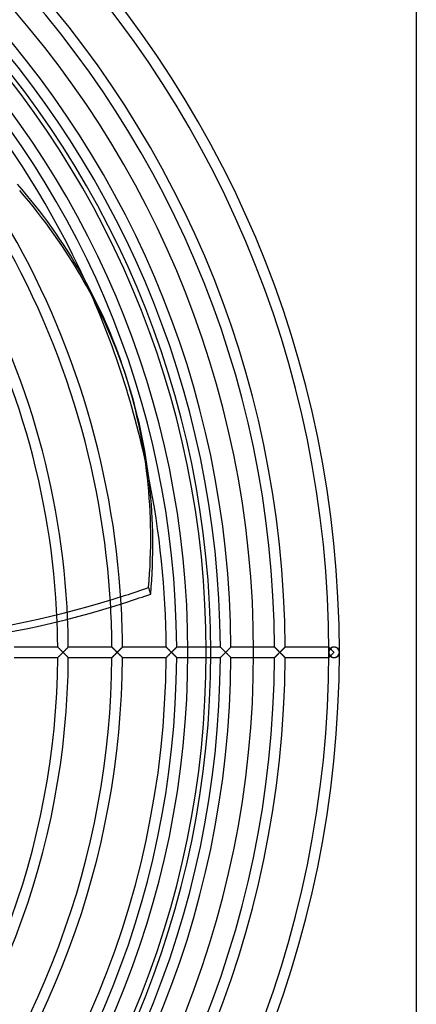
# Model space of a CAD drawing. Header units: millimetres. Extents: x -250 to 250, y -250 to 250.
# Tile 20 of 26: x 163 to 250, y -77 to 138. Entities that reach past the tile are written whole.
import ezdxf

# ---------------------------------------------------------------- set-up
doc = ezdxf.new("R2010")
doc.units = ezdxf.units.MM
doc.layers.add('HIDDEN', color=7, linetype='Continuous')
doc.layers.add('THICK', color=7, linetype='Continuous')

msp = doc.modelspace()

# ---------------------------------------------------------------- linework, layer by layer
at = {"layer": 'HIDDEN'}
for p, q in [((171.5, 1.16), (171.51, 1.16)), ((171.51, 1.16), (171.51, 1.15)), ((171.51, 1.15), (171.53, 1.14)), ((171.53, 1.14), (171.55, 1.12)), ((171.55, 1.12), (171.57, 1.09)), ((171.57, 1.09), (171.6, 1.07)), ((171.6, 1.07), (171.63, 1.04)), ((171.63, 1.04), (171.66, 1)), ((171.66, 1), (171.7, 0.96)), ((171.7, 0.96), (171.74, 0.92)), ((171.74, 0.92), (171.79, 0.88)), ((171.79, 0.88), (171.84, 0.83)), ((171.84, 0.83), (171.89, 0.78)), ((171.89, 0.78), (171.94, 0.72)), ((171.94, 0.72), (172, 0.67)), ((172, 0.67), (172.06, 0.61)), ((172.06, 0.61), (172.12, 0.55)), ((172.12, 0.55), (172.18, 0.48)), ((172.18, 0.48), (172.25, 0.42)), ((172.25, 0.42), (172.32, 0.35)), ((172.32, 0.35), (172.38, 0.28)), ((172.38, 0.28), (172.45, 0.21)), ((172.45, 0.21), (172.52, 0.14)), ((172.52, 0.14), (172.6, 0.07)), ((172.6, 0.07), (172.67, 0)), ((172.67, 0), (172.6, -0.07)), ((172.67, 0), (172.72, 0.06)), ((172.73, -0.06), (172.67, 0)), ((172.72, 0.06), (172.78, 0.12)), ((172.78, 0.12), (172.84, 0.17)), ((172.84, 0.17), (172.9, 0.23)), ((172.9, 0.23), (172.96, 0.29)), ((172.96, 0.29), (173.01, 0.35)), ((173.01, 0.35), (173.07, 0.4)), ((173.07, 0.4), (173.13, 0.46)), ((173.13, 0.46), (173.18, 0.52)), ((173.18, 0.52), (173.24, 0.57)), ((173.24, 0.57), (173.29, 0.62)), ((173.29, 0.62), (173.34, 0.68)), ((173.34, 0.68), (173.39, 0.73)), ((173.39, 0.73), (173.44, 0.78)), ((173.44, 0.78), (173.49, 0.83)), ((173.49, 0.83), (173.54, 0.87)), ((173.54, 0.87), (173.58, 0.92)), ((173.58, 0.92), (173.62, 0.96)), ((173.62, 0.96), (173.66, 1)), ((173.66, 1), (173.7, 1.03)), ((173.7, 1.03), (173.73, 1.06)), ((173.73, 1.06), (173.76, 1.09)), ((173.76, 1.09), (173.78, 1.12)), ((173.78, 1.12), (173.8, 1.13)), ((173.8, 1.13), (173.81, 1.15)), ((173.81, 1.15), (173.82, 1.16)), ((173.82, 1.16), (173.82, 1.16)), ((183.37, 1.16), (183.37, 1.16)), ((183.37, 1.16), (183.38, 1.15)), ((183.38, 1.15), (183.39, 1.14)), ((183.39, 1.14), (183.41, 1.12)), ((183.41, 1.12), (183.44, 1.09)), ((183.44, 1.09), (183.46, 1.07)), ((183.46, 1.07), (183.49, 1.04)), ((183.49, 1.04), (183.53, 1)), ((183.53, 1), (183.57, 0.96)), ((183.57, 0.96), (183.61, 0.92)), ((183.61, 0.92), (183.65, 0.88)), ((183.65, 0.88), (183.7, 0.83)), ((183.7, 0.83), (183.75, 0.78)), ((183.75, 0.78), (183.81, 0.72)), ((183.81, 0.72), (183.86, 0.67)), ((183.86, 0.67), (183.92, 0.61)), ((183.92, 0.61), (183.99, 0.55)), ((183.99, 0.55), (184.05, 0.48)), ((184.05, 0.48), (184.12, 0.42)), ((184.12, 0.42), (184.18, 0.35)), ((184.18, 0.35), (184.25, 0.28)), ((184.25, 0.28), (184.32, 0.21)), ((184.32, 0.21), (184.39, 0.14)), ((184.39, 0.14), (184.46, 0.07)), ((184.46, 0.07), (184.53, 0)), ((184.53, 0), (184.46, -0.07)), ((184.53, 0), (184.59, 0.06)), ((184.59, -0.06), (184.53, 0)), ((184.59, 0.06), (184.65, 0.12)), ((184.65, 0.12), (184.71, 0.17)), ((184.71, 0.17), (184.77, 0.23)), ((184.77, 0.23), (184.82, 0.29)), ((184.82, 0.29), (184.88, 0.35)), ((184.88, 0.35), (184.94, 0.4)), ((184.94, 0.4), (184.99, 0.46)), ((184.99, 0.46), (185.05, 0.52)), ((185.05, 0.52), (185.1, 0.57)), ((185.1, 0.57), (185.16, 0.62)), ((185.16, 0.62), (185.21, 0.68)), ((185.21, 0.68), (185.26, 0.73)), ((185.26, 0.73), (185.31, 0.78)), ((185.31, 0.78), (185.36, 0.83)), ((185.36, 0.83), (185.4, 0.87)), ((185.4, 0.87), (185.45, 0.92)), ((185.45, 0.92), (185.49, 0.96)), ((185.49, 0.96), (185.53, 1)), ((185.53, 1), (185.56, 1.03)), ((185.56, 1.03), (185.59, 1.06)), ((185.59, 1.06), (185.62, 1.09)), ((185.62, 1.09), (185.65, 1.12)), ((185.65, 1.12), (185.66, 1.13)), ((185.66, 1.13), (185.68, 1.15)), ((185.68, 1.15), (185.69, 1.16)), ((185.69, 1.16), (185.69, 1.16)), ((195.24, 1.16), (195.24, 1.16)), ((195.24, 1.16), (195.25, 1.15)), ((195.25, 1.15), (195.26, 1.14)), ((195.26, 1.14), (195.28, 1.12)), ((195.28, 1.12), (195.3, 1.1)), ((195.3, 1.1), (195.32, 1.07)), ((195.32, 1.07), (195.35, 1.04)), ((195.35, 1.04), (195.38, 1.01)), ((195.38, 1.01), (195.42, 0.98)), ((195.42, 0.98), (195.46, 0.94)), ((195.46, 0.94), (195.5, 0.9)), ((195.5, 0.9), (195.55, 0.85)), ((195.55, 0.85), (195.59, 0.8)), ((195.59, 0.8), (195.64, 0.75)), ((195.64, 0.75), (195.7, 0.7)), ((195.7, 0.7), (195.75, 0.64)), ((195.75, 0.64), (195.81, 0.59)), ((195.81, 0.59), (195.87, 0.53)), ((195.87, 0.53), (195.93, 0.47)), ((195.93, 0.47), (196, 0.4)), ((196, 0.4), (196.06, 0.34)), ((196.06, 0.34), (196.13, 0.27)), ((196.13, 0.27), (196.2, 0.2)), ((196.2, 0.2), (196.26, 0.14)), ((196.26, 0.14), (196.33, 0.07)), ((196.33, 0.07), (196.4, 0)), ((196.4, 0), (196.33, -0.07)), ((196.4, 0), (196.46, 0.06)), ((196.46, -0.06), (196.4, 0)), ((196.46, 0.06), (196.52, 0.12)), ((196.52, 0.12), (196.58, 0.18)), ((196.58, 0.18), (196.64, 0.24)), ((196.64, 0.24), (196.7, 0.3)), ((196.7, 0.3), (196.76, 0.36)), ((196.76, 0.36), (196.82, 0.42)), ((196.82, 0.42), (196.88, 0.48)), ((196.88, 0.48), (196.93, 0.53)), ((196.93, 0.53), (196.99, 0.59)), ((196.99, 0.59), (197.04, 0.65)), ((197.04, 0.65), (197.1, 0.7)), ((197.1, 0.7), (197.15, 0.75)), ((197.15, 0.75), (197.2, 0.8)), ((197.2, 0.8), (197.25, 0.85)), ((197.25, 0.85), (197.3, 0.9)), ((197.3, 0.9), (197.34, 0.94)), ((197.34, 0.94), (197.38, 0.98)), ((197.38, 0.98), (197.42, 1.02)), ((197.42, 1.02), (197.45, 1.06)), ((197.45, 1.06), (197.48, 1.09)), ((197.48, 1.09), (197.51, 1.11)), ((197.51, 1.11), (197.53, 1.13)), ((197.53, 1.13), (197.54, 1.15)), ((197.54, 1.15), (197.55, 1.16)), ((197.55, 1.16), (197.56, 1.16)), ((207.1, 1.16), (200, 1.16)), ((207.1, 1.16), (207.11, 1.16)), ((207.11, 1.16), (207.1, 1.16)), ((207.11, 1.16), (207.11, 1.15)), ((207.12, 1.15), (207.11, 1.16)), ((207.11, 1.15), (207.13, 1.14)), ((207.13, 1.13), (207.12, 1.15)), ((207.13, 1.14), (207.14, 1.12)), ((207.15, 1.11), (207.13, 1.13)), ((207.14, 1.12), (207.16, 1.1)), ((207.18, 1.08), (207.15, 1.11)), ((207.16, 1.1), (207.19, 1.07)), ((207.21, 1.05), (207.18, 1.08)), ((207.19, 1.07), (207.22, 1.05)), ((207.24, 1.02), (207.21, 1.05)), ((207.22, 1.05), (207.25, 1.01)), ((207.28, 0.98), (207.24, 1.02)), ((207.25, 1.01), (207.29, 0.98)), ((207.33, 0.94), (207.28, 0.98)), ((207.29, 0.98), (207.33, 0.94)), ((207.33, 0.94), (207.37, 0.9)), ((207.37, 0.89), (207.33, 0.94)), ((207.37, 0.9), (207.41, 0.85)), ((207.42, 0.85), (207.37, 0.89)), ((207.41, 0.85), (207.46, 0.81)), ((207.47, 0.8), (207.42, 0.85)), ((207.46, 0.81), (207.51, 0.75)), ((207.52, 0.74), (207.47, 0.8)), ((207.51, 0.75), (207.56, 0.7)), ((207.58, 0.69), (207.52, 0.74)), ((207.56, 0.7), (207.62, 0.65)), ((207.63, 0.63), (207.58, 0.69)), ((207.62, 0.65), (207.68, 0.59)), ((207.69, 0.58), (207.63, 0.63)), ((207.68, 0.59), (207.74, 0.53)), ((207.75, 0.52), (207.69, 0.58)), ((207.74, 0.53), (207.8, 0.47)), ((207.81, 0.46), (207.75, 0.52)), ((207.8, 0.47), (207.86, 0.4)), ((207.87, 0.4), (207.81, 0.46)), ((207.86, 0.4), (207.93, 0.34)), ((207.93, 0.33), (207.87, 0.4)), ((207.93, 0.34), (207.99, 0.27)), ((208, 0.27), (207.93, 0.33)), ((207.99, 0.27), (208.06, 0.2)), ((208.07, 0.2), (208, 0.27)), ((208.06, 0.2), (208.13, 0.14)), ((208.13, 0.13), (208.07, 0.2)), ((208.13, 0.14), (208.2, 0.07)), ((208.2, 0.07), (208.13, 0.13)), ((208.2, 0.07), (208.27, 0)), ((208.27, 0), (208.2, 0.07)), ((208.27, 0), (208.2, -0.07)), ((208.2, -0.07), (208.27, 0)), ((208.27, 0), (208.33, 0.06)), ((208.32, 0.06), (208.27, 0)), ((208.33, -0.06), (208.27, 0)), ((208.27, 0), (208.32, -0.06)), ((208.38, 0.12), (208.32, 0.06)), ((208.33, 0.06), (208.39, 0.12)), ((208.44, 0.17), (208.38, 0.12)), ((208.39, 0.12), (208.45, 0.18)), ((208.5, 0.23), (208.44, 0.17)), ((208.45, 0.18), (208.51, 0.24)), ((208.56, 0.29), (208.5, 0.23)), ((208.51, 0.24), (208.57, 0.3)), ((208.61, 0.35), (208.56, 0.29)), ((208.57, 0.3), (208.63, 0.36)), ((208.67, 0.4), (208.61, 0.35)), ((208.63, 0.36), (208.69, 0.42)), ((208.73, 0.46), (208.67, 0.4)), ((208.69, 0.42), (208.74, 0.48)), ((208.78, 0.52), (208.73, 0.46)), ((208.74, 0.48), (208.8, 0.53)), ((208.84, 0.57), (208.78, 0.52)), ((208.8, 0.53), (208.86, 0.59)), ((208.89, 0.62), (208.84, 0.57)), ((208.86, 0.59), (208.91, 0.65)), ((208.94, 0.68), (208.89, 0.62)), ((208.91, 0.65), (208.97, 0.7)), ((208.99, 0.73), (208.94, 0.68)), ((208.97, 0.7), (209.02, 0.75)), ((209.04, 0.78), (208.99, 0.73)), ((209.02, 0.75), (209.07, 0.8)), ((209.09, 0.83), (209.04, 0.78)), ((209.07, 0.8), (209.12, 0.85)), ((209.14, 0.87), (209.09, 0.83)), ((209.12, 0.85), (209.16, 0.9)), ((209.18, 0.92), (209.14, 0.87)), ((209.16, 0.9), (209.21, 0.94)), ((209.22, 0.96), (209.18, 0.92)), ((209.21, 0.94), (209.25, 0.98)), ((209.26, 1), (209.22, 0.96)), ((209.25, 0.98), (209.29, 1.02)), ((209.3, 1.03), (209.26, 1)), ((209.29, 1.02), (209.32, 1.06)), ((209.33, 1.06), (209.3, 1.03)), ((209.32, 1.06), (209.35, 1.09)), ((209.36, 1.09), (209.33, 1.06)), ((209.35, 1.09), (209.38, 1.11)), ((209.38, 1.12), (209.36, 1.09)), ((209.38, 1.11), (209.4, 1.13)), ((209.4, 1.13), (209.38, 1.12)), ((209.4, 1.13), (209.41, 1.15)), ((209.41, 1.15), (209.4, 1.13)), ((209.41, 1.15), (209.42, 1.16)), ((209.42, 1.16), (209.41, 1.15)), ((209.42, 1.16), (209.42, 1.16)), ((218.97, 1.16), (209.42, 1.16)), ((209.42, 1.16), (209.42, 1.16)), ((218.97, 1.16), (218.97, 1.16)), ((218.97, 1.16), (218.98, 1.15)), ((218.98, 1.15), (218.97, 1.16)), ((218.97, 1.16), (218.97, 1.16)), ((218.98, 1.15), (218.99, 1.14)), ((219, 1.13), (218.98, 1.15)), ((218.99, 1.14), (219.01, 1.12)), ((219.02, 1.11), (219, 1.13)), ((219.01, 1.12), (219.04, 1.09)), ((219.05, 1.08), (219.02, 1.11)), ((219.04, 1.09), (219.06, 1.07)), ((219.08, 1.05), (219.05, 1.08)), ((219.06, 1.07), (219.09, 1.04)), ((219.11, 1.02), (219.08, 1.05)), ((219.09, 1.04), (219.13, 1)), ((219.15, 0.98), (219.11, 1.02)), ((219.13, 1), (219.17, 0.96)), ((219.19, 0.94), (219.15, 0.98)), ((219.17, 0.96), (219.21, 0.92)), ((219.24, 0.89), (219.19, 0.94)), ((219.21, 0.92), (219.25, 0.88)), ((219.29, 0.84), (219.24, 0.89)), ((219.25, 0.88), (219.3, 0.83)), ((219.34, 0.79), (219.29, 0.84)), ((219.3, 0.83), (219.35, 0.78)), ((219.39, 0.74), (219.34, 0.79)), ((219.35, 0.78), (219.41, 0.73)), ((219.44, 0.69), (219.39, 0.74)), ((219.41, 0.73), (219.46, 0.67)), ((219.5, 0.63), (219.44, 0.69)), ((219.46, 0.67), (219.52, 0.61)), ((219.56, 0.58), (219.5, 0.63)), ((219.52, 0.61), (219.59, 0.55)), ((219.61, 0.52), (219.56, 0.58)), ((219.59, 0.55), (219.65, 0.48)), ((219.68, 0.46), (219.61, 0.52)), ((219.65, 0.48), (219.71, 0.42)), ((219.74, 0.39), (219.68, 0.46)), ((219.71, 0.42), (219.78, 0.35)), ((219.8, 0.33), (219.74, 0.39)), ((219.78, 0.35), (219.85, 0.28)), ((219.87, 0.27), (219.8, 0.33)), ((219.85, 0.28), (219.92, 0.21)), ((219.93, 0.2), (219.87, 0.27)), ((219.92, 0.21), (219.99, 0.14)), ((220, 0.13), (219.93, 0.2)), ((219.99, 0.14), (220.06, 0.07)), ((220.07, 0.07), (220, 0.13)), ((220.06, 0.07), (220.13, 0)), ((220.13, 0), (220.06, -0.07)), ((220.13, 0), (220.07, 0.07)), ((220.07, -0.07), (220.13, 0)), ((220.13, 0), (220.19, 0.06)), ((220.19, 0.06), (220.13, 0)), ((220.19, -0.06), (220.13, 0)), ((220.13, 0), (220.19, -0.06)), ((220.19, 0.06), (220.25, 0.12)), ((220.25, 0.12), (220.19, 0.06)), ((220.31, 0.18), (220.25, 0.12)), ((220.25, 0.12), (220.31, 0.17)), ((220.37, 0.24), (220.31, 0.18)), ((220.31, 0.17), (220.37, 0.23)), ((220.43, 0.3), (220.37, 0.24)), ((220.37, 0.23), (220.42, 0.29)), ((220.42, 0.29), (220.48, 0.35)), ((220.49, 0.36), (220.43, 0.3)), ((220.48, 0.35), (220.54, 0.4)), ((220.55, 0.42), (220.49, 0.36)), ((220.54, 0.4), (220.59, 0.46)), ((220.61, 0.48), (220.55, 0.42)), ((220.59, 0.46), (220.65, 0.52)), ((220.67, 0.53), (220.61, 0.48)), ((220.65, 0.52), (220.7, 0.57)), ((220.72, 0.59), (220.67, 0.53)), ((220.7, 0.57), (220.76, 0.62)), ((220.78, 0.65), (220.72, 0.59)), ((220.76, 0.62), (220.81, 0.68)), ((220.83, 0.7), (220.78, 0.65)), ((220.81, 0.68), (220.86, 0.73)), ((220.88, 0.75), (220.83, 0.7)), ((220.86, 0.73), (220.91, 0.78)), ((220.94, 0.8), (220.88, 0.75)), ((220.91, 0.78), (220.96, 0.83)), ((220.98, 0.85), (220.94, 0.8)), ((220.96, 0.83), (221, 0.87)), ((221.03, 0.9), (220.98, 0.85)), ((221, 0.87), (221.05, 0.92)), ((221.07, 0.94), (221.03, 0.9)), ((221.05, 0.92), (221.09, 0.96)), ((221.12, 0.98), (221.07, 0.94)), ((221.09, 0.96), (221.13, 1)), ((221.15, 1.02), (221.12, 0.98)), ((221.13, 1), (221.16, 1.03)), ((221.19, 1.06), (221.15, 1.02)), ((221.16, 1.03), (221.19, 1.06)), ((221.19, 1.06), (221.22, 1.09)), ((221.22, 1.09), (221.19, 1.06)), ((221.22, 1.09), (221.25, 1.12)), ((221.24, 1.11), (221.22, 1.09)), ((221.26, 1.13), (221.24, 1.11)), ((221.25, 1.12), (221.27, 1.13)), ((221.28, 1.15), (221.26, 1.13)), ((221.27, 1.13), (221.28, 1.15)), ((221.28, 1.15), (221.29, 1.16)), ((221.29, 1.16), (221.28, 1.15)), ((221.29, 1.16), (221.29, 1.16)), ((230.84, 1.16), (221.29, 1.16)), ((221.29, 1.16), (221.29, 1.16)), ((230.84, 1.16), (230.84, 1.16)), ((230.84, 1.16), (230.85, 1.15)), ((230.84, 1.15), (230.84, 1.16)), ((230.84, 1.16), (230.84, 1.16)), ((230.85, 1.15), (230.84, 1.15)), ((230.85, 0.13), (230.84, 0.06)), ((230.84, 0.06), (230.84, 0)), ((230.84, 0), (230.84, -0.06)), ((230.85, 1.15), (230.86, 1.14)), ((230.86, 1.14), (230.85, 1.15)), ((230.86, 0.19), (230.85, 0.13)), ((230.86, 1.14), (230.88, 1.12)), ((230.87, 1.13), (230.86, 1.14)), ((230.87, 0.26), (230.86, 0.19)), ((230.88, 1.11), (230.87, 1.13)), ((230.89, 0.32), (230.87, 0.26)), ((230.88, 1.12), (230.9, 1.09)), ((230.9, 1.1), (230.88, 1.11)), ((230.9, 0.38), (230.89, 0.32)), ((230.92, 1.08), (230.9, 1.1)), ((230.9, 1.09), (230.93, 1.07)), ((230.93, 0.44), (230.9, 0.38)), ((230.94, 1.06), (230.92, 1.08)), ((230.93, 1.07), (230.96, 1.04)), ((230.95, 0.5), (230.93, 0.44)), ((230.96, 1.04), (230.94, 1.06)), ((230.98, 0.56), (230.95, 0.5)), ((230.96, 1.04), (231, 1)), ((230.98, 1.02), (230.96, 1.04)), ((231, 0.99), (230.98, 1.02)), ((231.02, 0.62), (230.98, 0.56)), ((231, 1), (231.03, 0.97)), ((231.03, 0.97), (231, 0.99)), ((231.05, 0.67), (231.02, 0.62)), ((231.03, 0.97), (231.07, 0.92)), ((231.06, 0.94), (231.03, 0.97)), ((231.09, 0.72), (231.05, 0.67)), ((231.09, 0.91), (231.06, 0.94)), ((231.07, 0.92), (231.12, 0.88)), ((231.12, 0.88), (231.09, 0.91)), ((231.13, 0.77), (231.09, 0.72)), ((231.12, 0.88), (231.17, 0.83)), ((231.15, 0.85), (231.12, 0.88)), ((231.18, 0.82), (231.13, 0.77)), ((231.18, 0.82), (231.15, 0.85)), ((231.17, 0.83), (231.22, 0.78)), ((231.23, 0.87), (231.18, 0.82)), ((231.22, 0.78), (231.27, 0.73)), ((231.28, 0.91), (231.23, 0.87)), ((231.27, 0.73), (231.33, 0.67)), ((231.34, 0.95), (231.28, 0.91)), ((231.33, 0.67), (231.39, 0.61)), ((231.4, 0.99), (231.34, 0.95)), ((231.39, 0.61), (231.45, 0.55)), ((231.47, 1.03), (231.4, 0.99)), ((231.45, 0.55), (231.52, 0.48)), ((231.53, 1.06), (231.47, 1.03)), ((231.52, 0.48), (231.58, 0.42)), ((231.61, 1.09), (231.53, 1.06)), ((231.58, 0.42), (231.65, 0.35)), ((231.68, 1.11), (231.61, 1.09)), ((231.65, 0.35), (231.72, 0.28)), ((231.76, 1.13), (231.68, 1.11)), ((231.72, 0.28), (231.79, 0.21)), ((231.84, 1.15), (231.76, 1.13)), ((231.79, 0.21), (231.86, 0.14)), ((231.92, 1.16), (231.84, 1.15)), ((231.86, 0.14), (231.93, 0.07)), ((232, 1.16), (231.92, 1.16)), ((231.93, 0.07), (232, 0)), ((232.09, 1.16), (232, 1.16)), ((232.17, 1.15), (232.09, 1.16)), ((232.26, 1.13), (232.17, 1.15)), ((232.34, 1.11), (232.26, 1.13)), ((232.41, 1.08), (232.34, 1.11)), ((232.49, 1.05), (232.41, 1.08)), ((232.56, 1.02), (232.49, 1.05)), ((232.63, 0.98), (232.56, 1.02)), ((232.69, 0.93), (232.63, 0.98)), ((232.75, 0.89), (232.69, 0.93)), ((232.8, 0.84), (232.75, 0.89)), ((232.85, 0.79), (232.8, 0.84)), ((232.9, 0.74), (232.85, 0.79)), ((232.94, 0.68), (232.9, 0.74)), ((232.98, 0.63), (232.94, 0.68)), ((233.01, 0.57), (232.98, 0.63)), ((233.04, 0.51), (233.01, 0.57)), ((233.07, 0.45), (233.04, 0.51)), ((233.09, 0.39), (233.07, 0.45)), ((233.11, 0.33), (233.09, 0.39)), ((233.13, 0.26), (233.11, 0.33)), ((233.14, 0.2), (233.13, 0.26)), ((233.15, 0.13), (233.14, 0.2)), ((233.16, 0.07), (233.15, 0.13)), ((233.16, 0), (233.16, 0.07)), ((171.51, -1.16), (171.5, -1.16)), ((171.53, -1.14), (171.51, -1.15)), ((171.51, -1.15), (171.51, -1.16)), ((171.55, -1.12), (171.53, -1.14)), ((171.57, -1.09), (171.55, -1.12)), ((171.6, -1.07), (171.57, -1.09)), ((171.63, -1.04), (171.6, -1.07)), ((171.66, -1), (171.63, -1.04)), ((171.7, -0.96), (171.66, -1)), ((171.74, -0.92), (171.7, -0.96)), ((171.79, -0.88), (171.74, -0.92)), ((171.84, -0.83), (171.79, -0.88)), ((171.89, -0.78), (171.84, -0.83)), ((171.94, -0.72), (171.89, -0.78)), ((172, -0.67), (171.94, -0.72)), ((172.06, -0.61), (172, -0.67)), ((172.12, -0.55), (172.06, -0.61)), ((172.18, -0.48), (172.12, -0.55)), ((172.25, -0.42), (172.18, -0.48)), ((172.32, -0.35), (172.25, -0.42)), ((172.38, -0.28), (172.32, -0.35)), ((172.45, -0.21), (172.38, -0.28)), ((172.52, -0.14), (172.45, -0.21)), ((172.6, -0.07), (172.52, -0.14)), ((172.79, -0.12), (172.73, -0.06)), ((172.85, -0.18), (172.79, -0.12)), ((172.91, -0.24), (172.85, -0.18)), ((172.97, -0.3), (172.91, -0.24)), ((173.03, -0.36), (172.97, -0.3)), ((173.08, -0.42), (173.03, -0.36)), ((173.14, -0.48), (173.08, -0.42)), ((173.2, -0.53), (173.14, -0.48)), ((173.26, -0.59), (173.2, -0.53)), ((173.31, -0.65), (173.26, -0.59)), ((173.37, -0.7), (173.31, -0.65)), ((173.42, -0.75), (173.37, -0.7)), ((173.47, -0.8), (173.42, -0.75)), ((173.52, -0.85), (173.47, -0.8)), ((173.56, -0.9), (173.52, -0.85)), ((173.61, -0.94), (173.56, -0.9)), ((173.65, -0.98), (173.61, -0.94)), ((173.69, -1.02), (173.65, -0.98)), ((173.72, -1.06), (173.69, -1.02)), ((173.75, -1.09), (173.72, -1.06)), ((173.78, -1.11), (173.75, -1.09)), ((173.8, -1.13), (173.78, -1.11)), ((173.81, -1.15), (173.8, -1.13)), ((173.82, -1.16), (173.81, -1.15)), ((173.82, -1.16), (173.82, -1.16)), ((183.38, -1.15), (183.37, -1.16)), ((183.37, -1.16), (183.37, -1.16)), ((183.39, -1.14), (183.38, -1.15)), ((183.41, -1.12), (183.39, -1.14)), ((183.44, -1.09), (183.41, -1.12)), ((183.46, -1.07), (183.44, -1.09)), ((183.49, -1.04), (183.46, -1.07)), ((183.53, -1), (183.49, -1.04)), ((183.57, -0.96), (183.53, -1)), ((183.61, -0.92), (183.57, -0.96)), ((183.65, -0.88), (183.61, -0.92)), ((183.7, -0.83), (183.65, -0.88)), ((183.75, -0.78), (183.7, -0.83)), ((183.81, -0.72), (183.75, -0.78)), ((183.86, -0.67), (183.81, -0.72)), ((183.92, -0.61), (183.86, -0.67)), ((183.99, -0.55), (183.92, -0.61)), ((184.05, -0.48), (183.99, -0.55)), ((184.12, -0.42), (184.05, -0.48)), ((184.18, -0.35), (184.12, -0.42)), ((184.25, -0.28), (184.18, -0.35)), ((184.32, -0.21), (184.25, -0.28)), ((184.39, -0.14), (184.32, -0.21)), ((184.46, -0.07), (184.39, -0.14)), ((184.65, -0.12), (184.59, -0.06)), ((184.71, -0.18), (184.65, -0.12)), ((184.77, -0.24), (184.71, -0.18)), ((184.83, -0.3), (184.77, -0.24)), ((184.89, -0.36), (184.83, -0.3)), ((184.95, -0.42), (184.89, -0.36)), ((185.01, -0.48), (184.95, -0.42)), ((185.07, -0.53), (185.01, -0.48)), ((185.12, -0.59), (185.07, -0.53)), ((185.18, -0.65), (185.12, -0.59)), ((185.23, -0.7), (185.18, -0.65)), ((185.28, -0.75), (185.23, -0.7)), ((185.33, -0.8), (185.28, -0.75)), ((185.38, -0.85), (185.33, -0.8)), ((185.43, -0.9), (185.38, -0.85)), ((185.47, -0.94), (185.43, -0.9)), ((185.52, -0.98), (185.47, -0.94)), ((185.55, -1.02), (185.52, -0.98)), ((185.59, -1.06), (185.55, -1.02)), ((185.62, -1.09), (185.59, -1.06)), ((185.64, -1.11), (185.62, -1.09)), ((185.66, -1.13), (185.64, -1.11)), ((185.68, -1.15), (185.66, -1.13)), ((185.69, -1.16), (185.68, -1.15)), ((185.69, -1.16), (185.69, -1.16)), ((195.25, -1.15), (195.24, -1.16)), ((195.24, -1.16), (195.24, -1.16)), ((195.26, -1.14), (195.25, -1.15)), ((195.28, -1.12), (195.26, -1.14)), ((195.3, -1.1), (195.28, -1.12)), ((195.32, -1.07), (195.3, -1.1)), ((195.35, -1.04), (195.32, -1.07)), ((195.38, -1.01), (195.35, -1.04)), ((195.42, -0.98), (195.38, -1.01)), ((195.46, -0.94), (195.42, -0.98)), ((195.5, -0.9), (195.46, -0.94)), ((195.55, -0.85), (195.5, -0.9)), ((195.59, -0.8), (195.55, -0.85)), ((195.64, -0.75), (195.59, -0.8)), ((195.7, -0.7), (195.64, -0.75)), ((195.75, -0.64), (195.7, -0.7)), ((195.81, -0.59), (195.75, -0.64)), ((195.87, -0.53), (195.81, -0.59)), ((195.93, -0.47), (195.87, -0.53)), ((196, -0.4), (195.93, -0.47)), ((196.06, -0.34), (196, -0.4)), ((196.13, -0.27), (196.06, -0.34)), ((196.2, -0.2), (196.13, -0.27)), ((196.26, -0.14), (196.2, -0.2)), ((196.33, -0.07), (196.26, -0.14)), ((196.52, -0.12), (196.46, -0.06)), ((196.57, -0.17), (196.52, -0.12)), ((196.63, -0.23), (196.57, -0.17)), ((196.69, -0.29), (196.63, -0.23)), ((196.75, -0.35), (196.69, -0.29)), ((196.8, -0.4), (196.75, -0.35)), ((196.86, -0.46), (196.8, -0.4)), ((196.91, -0.52), (196.86, -0.46)), ((196.97, -0.57), (196.91, -0.52)), ((197.02, -0.62), (196.97, -0.57)), ((197.07, -0.68), (197.02, -0.62)), ((197.13, -0.73), (197.07, -0.68)), ((197.18, -0.78), (197.13, -0.73)), ((197.22, -0.83), (197.18, -0.78)), ((197.27, -0.87), (197.22, -0.83)), ((197.31, -0.92), (197.27, -0.87)), ((197.36, -0.96), (197.31, -0.92)), ((197.39, -1), (197.36, -0.96)), ((197.43, -1.03), (197.39, -1)), ((197.46, -1.06), (197.43, -1.03)), ((197.49, -1.09), (197.46, -1.06)), ((197.51, -1.12), (197.49, -1.09)), ((197.53, -1.13), (197.51, -1.12)), ((197.55, -1.15), (197.53, -1.13)), ((197.55, -1.16), (197.55, -1.15)), ((197.56, -1.16), (197.55, -1.16)), ((200, -1.16), (207.1, -1.16)), ((207.11, -1.16), (207.1, -1.16)), ((207.1, -1.16), (207.11, -1.16)), ((207.13, -1.14), (207.11, -1.15)), ((207.11, -1.15), (207.11, -1.16)), ((207.11, -1.16), (207.12, -1.15)), ((207.12, -1.15), (207.13, -1.13)), ((207.13, -1.13), (207.15, -1.11)), ((207.14, -1.12), (207.13, -1.14)), ((207.16, -1.1), (207.14, -1.12)), ((207.15, -1.11), (207.18, -1.09)), ((207.19, -1.07), (207.16, -1.1)), ((207.18, -1.09), (207.21, -1.05)), ((207.22, -1.05), (207.19, -1.07)), ((207.21, -1.05), (207.24, -1.02)), ((207.25, -1.01), (207.22, -1.05)), ((207.24, -1.02), (207.28, -0.98)), ((207.29, -0.98), (207.25, -1.01)), ((207.28, -0.98), (207.33, -0.94)), ((207.33, -0.94), (207.29, -0.98)), ((207.33, -0.94), (207.37, -0.89)), ((207.37, -0.9), (207.33, -0.94)), ((207.41, -0.85), (207.37, -0.9)), ((207.37, -0.89), (207.42, -0.85)), ((207.46, -0.81), (207.41, -0.85)), ((207.42, -0.85), (207.47, -0.8)), ((207.51, -0.75), (207.46, -0.81)), ((207.47, -0.8), (207.52, -0.74)), ((207.56, -0.7), (207.51, -0.75)), ((207.52, -0.74), (207.58, -0.69)), ((207.62, -0.65), (207.56, -0.7)), ((207.58, -0.69), (207.63, -0.63)), ((207.68, -0.59), (207.62, -0.65)), ((207.63, -0.63), (207.69, -0.58)), ((207.74, -0.53), (207.68, -0.59)), ((207.69, -0.58), (207.75, -0.52)), ((207.8, -0.47), (207.74, -0.53)), ((207.75, -0.52), (207.81, -0.46)), ((207.86, -0.4), (207.8, -0.47)), ((207.81, -0.46), (207.87, -0.4)), ((207.93, -0.34), (207.86, -0.4)), ((207.87, -0.4), (207.93, -0.33)), ((207.99, -0.27), (207.93, -0.34)), ((207.93, -0.33), (208, -0.27)), ((208.06, -0.2), (207.99, -0.27)), ((208, -0.27), (208.07, -0.2)), ((208.13, -0.14), (208.06, -0.2)), ((208.07, -0.2), (208.13, -0.13)), ((208.2, -0.07), (208.13, -0.14)), ((208.13, -0.13), (208.2, -0.07)), ((208.32, -0.06), (208.38, -0.12)), ((208.39, -0.12), (208.33, -0.06)), ((208.38, -0.12), (208.44, -0.17)), ((208.45, -0.18), (208.39, -0.12)), ((208.44, -0.17), (208.5, -0.23)), ((208.51, -0.24), (208.45, -0.18)), ((208.5, -0.23), (208.56, -0.29)), ((208.57, -0.3), (208.51, -0.24)), ((208.56, -0.29), (208.61, -0.35)), ((208.63, -0.36), (208.57, -0.3)), ((208.61, -0.35), (208.67, -0.4)), ((208.69, -0.42), (208.63, -0.36)), ((208.67, -0.4), (208.73, -0.46)), ((208.74, -0.48), (208.69, -0.42)), ((208.73, -0.46), (208.78, -0.52)), ((208.8, -0.53), (208.74, -0.48)), ((208.78, -0.52), (208.84, -0.57)), ((208.86, -0.59), (208.8, -0.53)), ((208.84, -0.57), (208.89, -0.62)), ((208.91, -0.65), (208.86, -0.59)), ((208.89, -0.62), (208.94, -0.68)), ((208.97, -0.7), (208.91, -0.65)), ((208.94, -0.68), (208.99, -0.73)), ((209.02, -0.75), (208.97, -0.7)), ((208.99, -0.73), (209.04, -0.78)), ((209.07, -0.8), (209.02, -0.75)), ((209.04, -0.78), (209.09, -0.83)), ((209.12, -0.85), (209.07, -0.8)), ((209.09, -0.83), (209.14, -0.87)), ((209.16, -0.9), (209.12, -0.85)), ((209.14, -0.87), (209.18, -0.92)), ((209.21, -0.94), (209.16, -0.9)), ((209.18, -0.92), (209.22, -0.96)), ((209.25, -0.98), (209.21, -0.94)), ((209.22, -0.96), (209.26, -1)), ((209.29, -1.02), (209.25, -0.98)), ((209.26, -1), (209.3, -1.03)), ((209.32, -1.06), (209.29, -1.02)), ((209.3, -1.03), (209.33, -1.06)), ((209.35, -1.09), (209.32, -1.06)), ((209.33, -1.06), (209.36, -1.09)), ((209.38, -1.11), (209.35, -1.09)), ((209.36, -1.09), (209.38, -1.12)), ((209.4, -1.13), (209.38, -1.11)), ((209.38, -1.12), (209.4, -1.13)), ((209.41, -1.15), (209.4, -1.13)), ((209.4, -1.13), (209.41, -1.15)), ((209.42, -1.16), (209.41, -1.15)), ((209.41, -1.15), (209.42, -1.16)), ((209.42, -1.16), (218.97, -1.16)), ((209.42, -1.16), (209.42, -1.16)), ((209.42, -1.16), (209.42, -1.16)), ((218.98, -1.15), (218.97, -1.16)), ((218.97, -1.16), (218.98, -1.15)), ((218.97, -1.16), (218.97, -1.16)), ((218.97, -1.16), (218.97, -1.16)), ((218.98, -1.15), (219, -1.13)), ((218.99, -1.14), (218.98, -1.15)), ((219.01, -1.12), (218.99, -1.14)), ((219, -1.13), (219.02, -1.11)), ((219.04, -1.09), (219.01, -1.12)), ((219.02, -1.11), (219.05, -1.09)), ((219.06, -1.07), (219.04, -1.09)), ((219.05, -1.09), (219.08, -1.05)), ((219.09, -1.04), (219.06, -1.07)), ((219.08, -1.05), (219.11, -1.02)), ((219.13, -1), (219.09, -1.04)), ((219.11, -1.02), (219.15, -0.98)), ((219.17, -0.96), (219.13, -1)), ((219.15, -0.98), (219.19, -0.94)), ((219.21, -0.92), (219.17, -0.96)), ((219.19, -0.94), (219.24, -0.89)), ((219.25, -0.88), (219.21, -0.92)), ((219.24, -0.89), (219.29, -0.84)), ((219.3, -0.83), (219.25, -0.88)), ((219.29, -0.84), (219.34, -0.79)), ((219.35, -0.78), (219.3, -0.83)), ((219.34, -0.79), (219.39, -0.74)), ((219.41, -0.73), (219.35, -0.78)), ((219.39, -0.74), (219.44, -0.69)), ((219.46, -0.67), (219.41, -0.73)), ((219.44, -0.69), (219.5, -0.63)), ((219.52, -0.61), (219.46, -0.67)), ((219.5, -0.63), (219.56, -0.58)), ((219.59, -0.55), (219.52, -0.61)), ((219.56, -0.58), (219.61, -0.52)), ((219.65, -0.48), (219.59, -0.55)), ((219.61, -0.52), (219.68, -0.46)), ((219.71, -0.42), (219.65, -0.48)), ((219.68, -0.46), (219.74, -0.39)), ((219.78, -0.35), (219.71, -0.42)), ((219.74, -0.39), (219.8, -0.33)), ((219.85, -0.28), (219.78, -0.35)), ((219.8, -0.33), (219.87, -0.27)), ((219.92, -0.21), (219.85, -0.28)), ((219.87, -0.27), (219.93, -0.2)), ((219.99, -0.14), (219.92, -0.21)), ((219.93, -0.2), (220, -0.13)), ((220.06, -0.07), (219.99, -0.14)), ((220, -0.13), (220.07, -0.07)), ((220.25, -0.12), (220.19, -0.06)), ((220.19, -0.06), (220.25, -0.12)), ((220.31, -0.17), (220.25, -0.12)), ((220.25, -0.12), (220.31, -0.18)), ((220.37, -0.23), (220.31, -0.17)), ((220.31, -0.18), (220.37, -0.24)), ((220.42, -0.29), (220.37, -0.23)), ((220.37, -0.24), (220.43, -0.3)), ((220.48, -0.35), (220.42, -0.29)), ((220.43, -0.3), (220.49, -0.36)), ((220.54, -0.4), (220.48, -0.35)), ((220.49, -0.36), (220.55, -0.42)), ((220.59, -0.46), (220.54, -0.4)), ((220.55, -0.42), (220.61, -0.48)), ((220.65, -0.52), (220.59, -0.46)), ((220.61, -0.48), (220.67, -0.53)), ((220.7, -0.57), (220.65, -0.52)), ((220.67, -0.53), (220.72, -0.59)), ((220.76, -0.62), (220.7, -0.57)), ((220.72, -0.59), (220.78, -0.65)), ((220.81, -0.68), (220.76, -0.62)), ((220.78, -0.65), (220.83, -0.7)), ((220.86, -0.73), (220.81, -0.68)), ((220.83, -0.7), (220.88, -0.75)), ((220.91, -0.78), (220.86, -0.73)), ((220.88, -0.75), (220.94, -0.8)), ((220.96, -0.83), (220.91, -0.78)), ((220.94, -0.8), (220.98, -0.85)), ((221, -0.87), (220.96, -0.83)), ((220.98, -0.85), (221.03, -0.9)), ((221.05, -0.92), (221, -0.87)), ((221.03, -0.9), (221.07, -0.94)), ((221.09, -0.96), (221.05, -0.92)), ((221.07, -0.94), (221.12, -0.98)), ((221.13, -1), (221.09, -0.96)), ((221.12, -0.98), (221.15, -1.02)), ((221.16, -1.03), (221.13, -1)), ((221.15, -1.02), (221.19, -1.06)), ((221.19, -1.06), (221.16, -1.03)), ((221.22, -1.09), (221.19, -1.06)), ((221.19, -1.06), (221.22, -1.09)), ((221.25, -1.12), (221.22, -1.09)), ((221.22, -1.09), (221.24, -1.11)), ((221.24, -1.11), (221.26, -1.13)), ((221.27, -1.13), (221.25, -1.12)), ((221.26, -1.13), (221.28, -1.15)), ((221.28, -1.15), (221.27, -1.13)), ((221.29, -1.16), (221.28, -1.15)), ((221.28, -1.15), (221.29, -1.16)), ((221.29, -1.16), (230.84, -1.16)), ((221.29, -1.16), (221.29, -1.16)), ((221.29, -1.16), (221.29, -1.16)), ((230.84, -0.06), (230.85, -0.13)), ((230.85, -1.15), (230.84, -1.16)), ((230.84, -1.16), (230.84, -1.15)), ((230.84, -1.15), (230.85, -1.15)), ((230.84, -1.16), (230.84, -1.16)), ((230.84, -1.16), (230.84, -1.16)), ((230.85, -0.13), (230.86, -0.19)), ((230.86, -1.14), (230.85, -1.15)), ((230.85, -1.15), (230.86, -1.14)), ((230.86, -0.19), (230.87, -0.26)), ((230.88, -1.12), (230.86, -1.14)), ((230.86, -1.14), (230.87, -1.13)), ((230.87, -0.26), (230.89, -0.32)), ((230.87, -1.13), (230.88, -1.12)), ((230.9, -1.09), (230.88, -1.12)), ((230.88, -1.12), (230.9, -1.1)), ((230.89, -0.32), (230.9, -0.38)), ((230.9, -0.38), (230.93, -0.44)), ((230.93, -1.07), (230.9, -1.09)), ((230.9, -1.1), (230.92, -1.08)), ((230.92, -1.08), (230.94, -1.06)), ((230.93, -0.44), (230.95, -0.5)), ((230.96, -1.04), (230.93, -1.07)), ((230.94, -1.06), (230.96, -1.04)), ((230.95, -0.5), (230.98, -0.56)), ((231, -1), (230.96, -1.04)), ((230.96, -1.04), (230.98, -1.02)), ((230.98, -0.56), (231.02, -0.62)), ((230.98, -1.02), (231, -0.99)), ((231.03, -0.97), (231, -1)), ((231, -0.99), (231.03, -0.97)), ((231.02, -0.62), (231.05, -0.67)), ((231.07, -0.92), (231.03, -0.97)), ((231.03, -0.97), (231.06, -0.94)), ((231.05, -0.67), (231.09, -0.72)), ((231.06, -0.94), (231.09, -0.91)), ((231.12, -0.88), (231.07, -0.92)), ((231.09, -0.72), (231.13, -0.77)), ((231.09, -0.91), (231.12, -0.88)), ((231.17, -0.83), (231.12, -0.88)), ((231.12, -0.88), (231.15, -0.85)), ((231.13, -0.77), (231.18, -0.82)), ((231.15, -0.85), (231.18, -0.82)), ((231.22, -0.78), (231.17, -0.83)), ((231.18, -0.82), (231.23, -0.87)), ((231.27, -0.73), (231.22, -0.78)), ((231.23, -0.87), (231.28, -0.91)), ((231.33, -0.67), (231.27, -0.73)), ((231.28, -0.91), (231.34, -0.95)), ((231.39, -0.61), (231.33, -0.67)), ((231.34, -0.95), (231.4, -0.99)), ((231.45, -0.55), (231.39, -0.61)), ((231.4, -0.99), (231.47, -1.03)), ((231.52, -0.48), (231.45, -0.55)), ((231.47, -1.03), (231.53, -1.06)), ((231.58, -0.42), (231.52, -0.48)), ((231.53, -1.06), (231.61, -1.09)), ((231.65, -0.35), (231.58, -0.42)), ((231.61, -1.09), (231.68, -1.12)), ((231.72, -0.28), (231.65, -0.35)), ((231.68, -1.12), (231.76, -1.13)), ((231.79, -0.21), (231.72, -0.28)), ((231.76, -1.13), (231.84, -1.15)), ((231.86, -0.14), (231.79, -0.21)), ((231.84, -1.15), (231.92, -1.16)), ((231.93, -0.07), (231.86, -0.14)), ((231.92, -1.16), (232, -1.16)), ((232, 0), (231.93, -0.07)), ((232, -1.16), (232.09, -1.16)), ((232.09, -1.16), (232.17, -1.15)), ((232.17, -1.15), (232.26, -1.13)), ((232.26, -1.13), (232.34, -1.11)), ((232.34, -1.11), (232.41, -1.08)), ((232.41, -1.08), (232.49, -1.05)), ((232.49, -1.05), (232.56, -1.02)), ((232.56, -1.02), (232.63, -0.98)), ((232.63, -0.98), (232.69, -0.93)), ((232.69, -0.93), (232.75, -0.89)), ((232.75, -0.89), (232.8, -0.84)), ((232.8, -0.84), (232.85, -0.79)), ((232.85, -0.79), (232.9, -0.74)), ((232.9, -0.74), (232.94, -0.68)), ((232.94, -0.68), (232.98, -0.63)), ((232.98, -0.63), (233.01, -0.57)), ((233.01, -0.57), (233.04, -0.51)), ((233.04, -0.51), (233.07, -0.45)), ((233.07, -0.45), (233.09, -0.39)), ((233.09, -0.39), (233.11, -0.33)), ((233.11, -0.33), (233.13, -0.26)), ((233.13, -0.26), (233.14, -0.2)), ((233.14, -0.2), (233.15, -0.13)), ((233.15, -0.13), (233.16, -0.07)), ((233.16, -0.07), (233.16, 0))]:
    msp.add_line(p, q, dxfattribs=at)
for centre, radius, start, end in [((0, 0), 233.16, 0, 90), ((0, 0), 230.84, 0, 90), ((0, 0), 221.29, 0.3003, 89.6996), ((0, 0), 218.97, 0.3035, 89.6965), ((0, 0), 209.43, 0.3174, 89.6826), ((0, 0), 207.11, 0.3209, 89.6791), ((0, 0), 204, 270, 90), ((0, 0), 185.69, 3.2712, 31.5363), ((0, 0), 183.37, 3.0905, 31.3158), ((0, 0), 171.51, 2.2341, 30.2812), ((0, 0), 173.83, 2.3922, 30.4712), ((0, 0), 195.24, 11.4067, 24.5933), ((0, 0), 233.16, 270, 0), ((0, 0), 230.84, 270, 0), ((232, 0), 1.16, 90, 270), ((232, 0), 1.16, 270, 90), ((0, 0), 221.29, 270.3004, 359.6997), ((0, 0), 218.97, 270.3035, 359.6965), ((0, 0), 209.43, 270.3174, 359.6826), ((0, 0), 207.11, 270.3209, 359.6791)]:
    msp.add_arc(centre, radius, start, end, dxfattribs=at)
msp.add_ellipse((0.23, -0.72), major_axis=(186.41, 60.57), ratio=0.766044, start_param=0, end_param=0.314159, dxfattribs=at)
at = {"layer": 'THICK'}
for p, q in [((250, 240), (250, -240)), ((186.64, 59.85), (186.17, 61.28)), ((191.39, 14.19), (191.85, 12.76)), ((171.5, 1.16), (161.96, 1.16)), ((171.51, 1.16), (171.5, 1.16)), ((171.51, 1.15), (171.51, 1.16)), ((171.53, 1.13), (171.51, 1.15)), ((171.55, 1.11), (171.53, 1.13)), ((171.58, 1.09), (171.55, 1.11)), ((171.61, 1.06), (171.58, 1.09)), ((171.64, 1.02), (171.61, 1.06)), ((171.68, 0.98), (171.64, 1.02)), ((171.72, 0.94), (171.68, 0.98)), ((171.77, 0.9), (171.72, 0.94)), ((171.81, 0.85), (171.77, 0.9)), ((171.86, 0.8), (171.81, 0.85)), ((171.91, 0.75), (171.86, 0.8)), ((171.97, 0.7), (171.91, 0.75)), ((172.02, 0.65), (171.97, 0.7)), ((172.07, 0.59), (172.02, 0.65)), ((172.13, 0.53), (172.07, 0.59)), ((172.19, 0.48), (172.13, 0.53)), ((172.25, 0.42), (172.19, 0.48)), ((172.31, 0.36), (172.25, 0.42)), ((172.37, 0.3), (172.31, 0.36)), ((172.43, 0.24), (172.37, 0.3)), ((172.49, 0.18), (172.43, 0.24)), ((172.55, 0.12), (172.49, 0.18)), ((172.61, 0.06), (172.55, 0.12)), ((172.67, 0), (172.61, 0.06)), ((172.61, -0.06), (172.67, 0)), ((172.73, 0.06), (172.67, 0)), ((172.67, 0), (172.72, -0.06)), ((172.79, 0.12), (172.73, 0.06)), ((172.85, 0.18), (172.79, 0.12)), ((172.91, 0.24), (172.85, 0.18)), ((172.97, 0.3), (172.91, 0.24)), ((173.03, 0.36), (172.97, 0.3)), ((173.08, 0.42), (173.03, 0.36)), ((173.14, 0.48), (173.08, 0.42)), ((173.2, 0.53), (173.14, 0.48)), ((173.26, 0.59), (173.2, 0.53)), ((173.31, 0.65), (173.26, 0.59)), ((173.37, 0.7), (173.31, 0.65)), ((173.42, 0.75), (173.37, 0.7)), ((173.47, 0.8), (173.42, 0.75)), ((173.52, 0.85), (173.47, 0.8)), ((173.56, 0.9), (173.52, 0.85)), ((173.61, 0.94), (173.56, 0.9)), ((173.65, 0.98), (173.61, 0.94)), ((173.69, 1.02), (173.65, 0.98)), ((173.72, 1.06), (173.69, 1.02)), ((173.75, 1.09), (173.72, 1.06)), ((173.78, 1.11), (173.75, 1.09)), ((173.8, 1.13), (173.78, 1.11)), ((173.81, 1.15), (173.8, 1.13)), ((173.82, 1.16), (173.81, 1.15)), ((183.37, 1.16), (173.82, 1.16)), ((173.82, 1.16), (173.82, 1.16)), ((183.38, 1.15), (183.37, 1.16)), ((183.37, 1.16), (183.37, 1.16)), ((183.4, 1.13), (183.38, 1.15)), ((183.42, 1.11), (183.4, 1.13)), ((183.44, 1.09), (183.42, 1.11)), ((183.47, 1.06), (183.44, 1.09)), ((183.51, 1.02), (183.47, 1.06)), ((183.55, 0.98), (183.51, 1.02)), ((183.59, 0.94), (183.55, 0.98)), ((183.63, 0.9), (183.59, 0.94)), ((183.68, 0.85), (183.63, 0.9)), ((183.73, 0.8), (183.68, 0.85)), ((183.78, 0.75), (183.73, 0.8)), ((183.83, 0.7), (183.78, 0.75)), ((183.89, 0.65), (183.83, 0.7)), ((183.94, 0.59), (183.89, 0.65)), ((184, 0.53), (183.94, 0.59)), ((184.06, 0.48), (184, 0.53)), ((184.11, 0.42), (184.06, 0.48)), ((184.17, 0.36), (184.11, 0.42)), ((184.23, 0.3), (184.17, 0.36)), ((184.29, 0.24), (184.23, 0.3)), ((184.35, 0.18), (184.29, 0.24)), ((184.41, 0.12), (184.35, 0.18)), ((184.47, 0.06), (184.41, 0.12)), ((184.53, 0), (184.47, 0.06)), ((184.47, -0.06), (184.53, 0)), ((184.59, 0.06), (184.53, 0)), ((184.53, 0), (184.59, -0.06)), ((184.65, 0.12), (184.59, 0.06)), ((184.71, 0.18), (184.65, 0.12)), ((184.77, 0.24), (184.71, 0.18)), ((184.83, 0.3), (184.77, 0.24)), ((184.89, 0.36), (184.83, 0.3)), ((184.95, 0.42), (184.89, 0.36)), ((185.01, 0.48), (184.95, 0.42)), ((185.07, 0.53), (185.01, 0.48)), ((185.12, 0.59), (185.07, 0.53)), ((185.18, 0.65), (185.12, 0.59)), ((185.23, 0.7), (185.18, 0.65)), ((185.28, 0.75), (185.23, 0.7)), ((185.33, 0.8), (185.28, 0.75)), ((185.38, 0.85), (185.33, 0.8)), ((185.43, 0.9), (185.38, 0.85)), ((185.47, 0.94), (185.43, 0.9)), ((185.52, 0.98), (185.47, 0.94)), ((185.55, 1.02), (185.52, 0.98)), ((185.59, 1.06), (185.55, 1.02)), ((185.62, 1.09), (185.59, 1.06)), ((185.64, 1.11), (185.62, 1.09)), ((185.66, 1.13), (185.64, 1.11)), ((185.68, 1.15), (185.66, 1.13)), ((185.69, 1.16), (185.68, 1.15)), ((195.24, 1.16), (185.69, 1.16)), ((185.69, 1.16), (185.69, 1.16)), ((195.25, 1.15), (195.24, 1.16)), ((195.24, 1.16), (195.24, 1.16)), ((195.26, 1.13), (195.25, 1.15)), ((195.29, 1.11), (195.26, 1.13)), ((195.31, 1.08), (195.29, 1.11)), ((195.34, 1.05), (195.31, 1.08)), ((195.38, 1.02), (195.34, 1.05)), ((195.42, 0.98), (195.38, 1.02)), ((195.46, 0.94), (195.42, 0.98)), ((195.51, 0.89), (195.46, 0.94)), ((195.55, 0.84), (195.51, 0.89)), ((195.6, 0.79), (195.55, 0.84)), ((195.66, 0.74), (195.6, 0.79)), ((195.71, 0.69), (195.66, 0.74)), ((195.77, 0.63), (195.71, 0.69)), ((195.82, 0.58), (195.77, 0.63)), ((195.88, 0.52), (195.82, 0.58)), ((195.94, 0.46), (195.88, 0.52)), ((196, 0.39), (195.94, 0.46)), ((196.07, 0.33), (196, 0.39)), ((196.13, 0.27), (196.07, 0.33)), ((196.2, 0.2), (196.13, 0.27)), ((196.27, 0.13), (196.2, 0.2)), ((196.33, 0.07), (196.27, 0.13)), ((196.4, 0), (196.33, 0.07)), ((196.33, -0.07), (196.4, 0)), ((196.46, 0.06), (196.4, 0)), ((196.4, 0), (196.46, -0.06)), ((196.52, 0.12), (196.46, 0.06)), ((196.57, 0.17), (196.52, 0.12)), ((196.63, 0.23), (196.57, 0.17)), ((196.69, 0.29), (196.63, 0.23)), ((196.75, 0.35), (196.69, 0.29)), ((196.8, 0.4), (196.75, 0.35)), ((196.86, 0.46), (196.8, 0.4)), ((196.91, 0.52), (196.86, 0.46)), ((196.97, 0.57), (196.91, 0.52)), ((197.02, 0.62), (196.97, 0.57)), ((197.07, 0.68), (197.02, 0.62)), ((197.13, 0.73), (197.07, 0.68)), ((197.18, 0.78), (197.13, 0.73)), ((197.22, 0.83), (197.18, 0.78)), ((197.27, 0.87), (197.22, 0.83)), ((197.31, 0.92), (197.27, 0.87)), ((197.36, 0.96), (197.31, 0.92)), ((197.39, 1), (197.36, 0.96)), ((197.43, 1.03), (197.39, 1)), ((197.46, 1.06), (197.43, 1.03)), ((197.49, 1.09), (197.46, 1.06)), ((197.51, 1.12), (197.49, 1.09)), ((197.53, 1.13), (197.51, 1.12)), ((197.55, 1.15), (197.53, 1.13)), ((197.56, 1.16), (197.55, 1.16)), ((197.55, 1.16), (197.55, 1.15)), ((200, 1.16), (197.56, 1.16)), ((161.96, -1.16), (171.5, -1.16)), ((171.5, -1.16), (171.51, -1.16)), ((171.51, -1.15), (171.53, -1.13)), ((171.51, -1.16), (171.51, -1.15)), ((171.53, -1.13), (171.55, -1.11)), ((171.55, -1.11), (171.58, -1.09)), ((171.58, -1.09), (171.61, -1.06)), ((171.61, -1.06), (171.64, -1.02)), ((171.64, -1.02), (171.68, -0.98)), ((171.68, -0.98), (171.72, -0.94)), ((171.72, -0.94), (171.77, -0.9)), ((171.77, -0.9), (171.81, -0.85)), ((171.81, -0.85), (171.86, -0.8)), ((171.86, -0.8), (171.91, -0.75)), ((171.91, -0.75), (171.97, -0.7)), ((171.97, -0.7), (172.02, -0.65)), ((172.02, -0.65), (172.07, -0.59)), ((172.07, -0.59), (172.13, -0.53)), ((172.13, -0.53), (172.19, -0.48)), ((172.19, -0.48), (172.25, -0.42)), ((172.25, -0.42), (172.31, -0.36)), ((172.31, -0.36), (172.37, -0.3)), ((172.37, -0.3), (172.43, -0.24)), ((172.43, -0.24), (172.49, -0.18)), ((172.49, -0.18), (172.55, -0.12)), ((172.55, -0.12), (172.61, -0.06)), ((172.72, -0.06), (172.78, -0.12)), ((172.78, -0.12), (172.84, -0.17)), ((172.84, -0.17), (172.9, -0.23)), ((172.9, -0.23), (172.96, -0.29)), ((172.96, -0.29), (173.01, -0.35)), ((173.01, -0.35), (173.07, -0.4)), ((173.07, -0.4), (173.13, -0.46)), ((173.13, -0.46), (173.18, -0.52)), ((173.18, -0.52), (173.24, -0.57)), ((173.24, -0.57), (173.29, -0.62)), ((173.29, -0.62), (173.34, -0.68)), ((173.34, -0.68), (173.39, -0.73)), ((173.39, -0.73), (173.44, -0.78)), ((173.44, -0.78), (173.49, -0.83)), ((173.49, -0.83), (173.54, -0.87)), ((173.54, -0.87), (173.58, -0.92)), ((173.58, -0.92), (173.62, -0.96)), ((173.62, -0.96), (173.66, -1)), ((173.66, -1), (173.7, -1.03)), ((173.7, -1.03), (173.73, -1.06)), ((173.73, -1.06), (173.76, -1.09)), ((173.76, -1.09), (173.78, -1.12)), ((173.78, -1.12), (173.8, -1.13)), ((173.8, -1.13), (173.81, -1.15)), ((173.81, -1.15), (173.82, -1.16)), ((173.82, -1.16), (183.37, -1.16)), ((173.82, -1.16), (173.82, -1.16)), ((183.37, -1.16), (183.38, -1.15)), ((183.37, -1.16), (183.37, -1.16)), ((183.38, -1.15), (183.4, -1.13)), ((183.4, -1.13), (183.42, -1.11)), ((183.42, -1.11), (183.44, -1.09)), ((183.44, -1.09), (183.47, -1.06)), ((183.47, -1.06), (183.51, -1.02)), ((183.51, -1.02), (183.55, -0.98)), ((183.55, -0.98), (183.59, -0.94)), ((183.59, -0.94), (183.63, -0.9)), ((183.63, -0.9), (183.68, -0.85)), ((183.68, -0.85), (183.73, -0.8)), ((183.73, -0.8), (183.78, -0.75)), ((183.78, -0.75), (183.83, -0.7)), ((183.83, -0.7), (183.89, -0.65)), ((183.89, -0.65), (183.94, -0.59)), ((183.94, -0.59), (184, -0.53)), ((184, -0.53), (184.06, -0.48)), ((184.06, -0.48), (184.11, -0.42)), ((184.11, -0.42), (184.17, -0.36)), ((184.17, -0.36), (184.23, -0.3)), ((184.23, -0.3), (184.29, -0.24)), ((184.29, -0.24), (184.35, -0.18)), ((184.35, -0.18), (184.41, -0.12)), ((184.41, -0.12), (184.47, -0.06)), ((184.59, -0.06), (184.65, -0.12)), ((184.65, -0.12), (184.71, -0.17)), ((184.71, -0.17), (184.77, -0.23)), ((184.77, -0.23), (184.82, -0.29)), ((184.82, -0.29), (184.88, -0.35)), ((184.88, -0.35), (184.94, -0.4)), ((184.94, -0.4), (184.99, -0.46)), ((184.99, -0.46), (185.05, -0.52)), ((185.05, -0.52), (185.1, -0.57)), ((185.1, -0.57), (185.16, -0.62)), ((185.16, -0.62), (185.21, -0.68)), ((185.21, -0.68), (185.26, -0.73)), ((185.26, -0.73), (185.31, -0.78)), ((185.31, -0.78), (185.36, -0.83)), ((185.36, -0.83), (185.4, -0.87)), ((185.4, -0.87), (185.45, -0.92)), ((185.45, -0.92), (185.49, -0.96)), ((185.49, -0.96), (185.53, -1)), ((185.53, -1), (185.56, -1.03)), ((185.56, -1.03), (185.59, -1.06)), ((185.59, -1.06), (185.62, -1.09)), ((185.62, -1.09), (185.65, -1.12)), ((185.65, -1.12), (185.66, -1.13)), ((185.66, -1.13), (185.68, -1.15)), ((185.68, -1.15), (185.69, -1.16)), ((185.69, -1.16), (195.24, -1.16)), ((185.69, -1.16), (185.69, -1.16)), ((195.24, -1.16), (195.25, -1.15)), ((195.24, -1.16), (195.24, -1.16)), ((195.25, -1.15), (195.26, -1.13)), ((195.26, -1.13), (195.29, -1.11)), ((195.29, -1.11), (195.31, -1.09)), ((195.31, -1.09), (195.34, -1.05)), ((195.34, -1.05), (195.38, -1.02)), ((195.38, -1.02), (195.42, -0.98)), ((195.42, -0.98), (195.46, -0.94)), ((195.46, -0.94), (195.51, -0.89)), ((195.51, -0.89), (195.55, -0.84)), ((195.55, -0.84), (195.6, -0.79)), ((195.6, -0.79), (195.66, -0.74)), ((195.66, -0.74), (195.71, -0.69)), ((195.71, -0.69), (195.77, -0.63)), ((195.77, -0.63), (195.82, -0.58)), ((195.82, -0.58), (195.88, -0.52)), ((195.88, -0.52), (195.94, -0.46)), ((195.94, -0.46), (196, -0.39)), ((196, -0.39), (196.07, -0.33)), ((196.07, -0.33), (196.13, -0.27)), ((196.13, -0.27), (196.2, -0.2)), ((196.2, -0.2), (196.27, -0.13)), ((196.27, -0.13), (196.33, -0.07)), ((196.46, -0.06), (196.52, -0.12)), ((196.52, -0.12), (196.58, -0.18)), ((196.58, -0.18), (196.64, -0.24)), ((196.64, -0.24), (196.7, -0.3)), ((196.7, -0.3), (196.76, -0.36)), ((196.76, -0.36), (196.82, -0.42)), ((196.82, -0.42), (196.88, -0.48)), ((196.88, -0.48), (196.93, -0.53)), ((196.93, -0.53), (196.99, -0.59)), ((196.99, -0.59), (197.04, -0.65)), ((197.04, -0.65), (197.1, -0.7)), ((197.1, -0.7), (197.15, -0.75)), ((197.15, -0.75), (197.2, -0.8)), ((197.2, -0.8), (197.25, -0.85)), ((197.25, -0.85), (197.3, -0.9)), ((197.3, -0.9), (197.34, -0.94)), ((197.34, -0.94), (197.38, -0.98)), ((197.38, -0.98), (197.42, -1.02)), ((197.42, -1.02), (197.45, -1.06)), ((197.45, -1.06), (197.48, -1.09)), ((197.48, -1.09), (197.51, -1.11)), ((197.51, -1.11), (197.53, -1.13)), ((197.53, -1.13), (197.54, -1.15)), ((197.54, -1.15), (197.55, -1.16)), ((197.55, -1.16), (197.56, -1.16)), ((197.56, -1.16), (200, -1.16))]:
    msp.add_line(p, q, dxfattribs=at)
for radius, start, end in [(214.39, 0, 180), (205, 270, 90), (200, 0, 180), (197.56, 0.3364, 89.6636), (195.24, 24.5933, 83.4067), (195.24, 0.3404, 11.4067), (183.37, 0.3625, 3.0905), (185.69, 0.3579, 3.2712), (171.51, 0.3875, 2.2341), (173.83, 0.3823, 2.3922), (214.39, 180, 0), (200, 180, 0), (197.56, 270.3364, 359.6636), (171.51, 318.2812, 359.6125), (173.83, 318.4712, 359.6177), (195.24, 312.5933, 359.6596), (183.37, 319.3158, 359.6375), (185.69, 319.5363, 359.6421)]:
    msp.add_arc((0, 0), radius, start, end, dxfattribs=at)
for centre, major_axis, start_param, end_param in [((-0.23, 0.72), (-186.41, -60.57), -3.141593, -2.827433), ((-0.23, 0.72), (-186.41, -60.57), 2.827433, 3.141593), ((0.23, -0.72), (186.41, 60.57), -0.314159, 0), ((148.48, 129.05), (-152.17, -49.44), 1.570796, 1.604014), ((148.48, 129.05), (-152.17, -49.44), 1.004743, 1.570796), ((148.95, 127.62), (152.17, 49.44), -2.13685, -1.570796), ((148.95, 127.62), (152.17, 49.44), -1.570796, -1.537579)]:
    msp.add_ellipse(centre, major_axis=major_axis, ratio=0.766044, start_param=start_param, end_param=end_param, dxfattribs=at)

doc.saveas('drawing.dxf')
